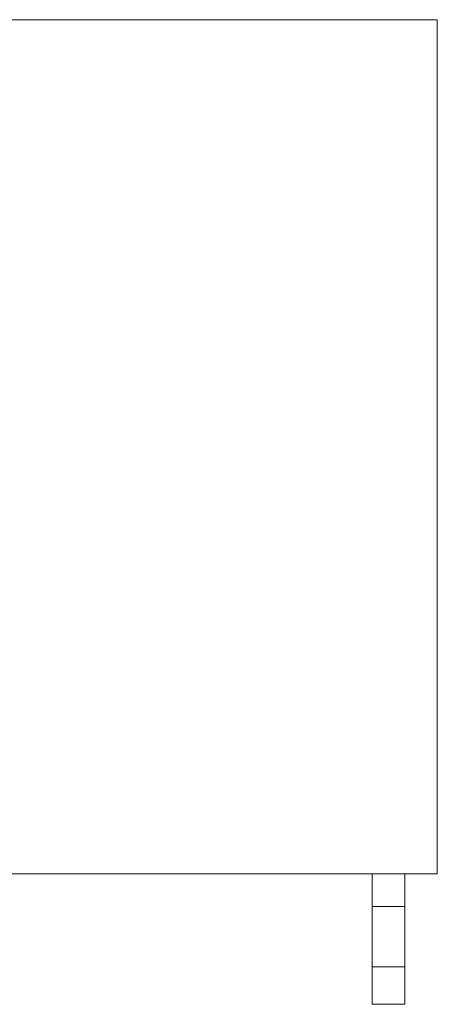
# Model space of a CAD drawing. Header units: millimetres. Extents: x -3165 to 47090, y -1932 to 8822.
# Tile 45 of 59: x 35395 to 35715, y 2680 to 3435. Entities that reach past the tile are written whole.
import ezdxf

# ---------------------------------------------------------------- set-up
doc = ezdxf.new("R2010")
doc.units = ezdxf.units.MM
doc.layers.add('M-EQPM', color=50, linetype='Continuous', lineweight=18)

# ---------------------------------------------------------------- blocks, each defined once
blk = doc.blocks.new('Outdoor_Condenser_Unit_Single_Fan_15958 - Generic _Without Brackets_-V7-ELEVAÇÃO 6 - MAPEAMENTO DE DANOS')
at = {"layer": 'M-EQPM'}
for p, q in [((21926.11, 3435), (22796.11, 3435)), ((22796.11, 3435), (22796.11, 2780)), ((22796.11, 2780), (21926.11, 2780)), ((22746.11, 2755), (22746.11, 2780)), ((22746.11, 2780), (22771.11, 2780)), ((22771.11, 2780), (22771.11, 2755)), ((22746.11, 2708.66), (22746.11, 2755)), ((22771.11, 2755), (22746.11, 2755)), ((22771.11, 2755), (22771.11, 2708.66)), ((22746.11, 2680), (22746.11, 2708.66)), ((22746.11, 2708.66), (22771.11, 2708.66)), ((22771.11, 2708.66), (22771.11, 2680)), ((22771.11, 2680), (22746.11, 2680))]:
    blk.add_line(p, q, dxfattribs=at)

msp = doc.modelspace()

# ---------------------------------------------------------------- block references
at = {"layer": 'M-EQPM'}
msp.add_blockref('Outdoor_Condenser_Unit_Single_Fan_15958 - Generic _Without Brackets_-V7-ELEVAÇÃO 6 - MAPEAMENTO DE DANOS', (12918.95, 0), dxfattribs=at)

doc.saveas('drawing.dxf')
